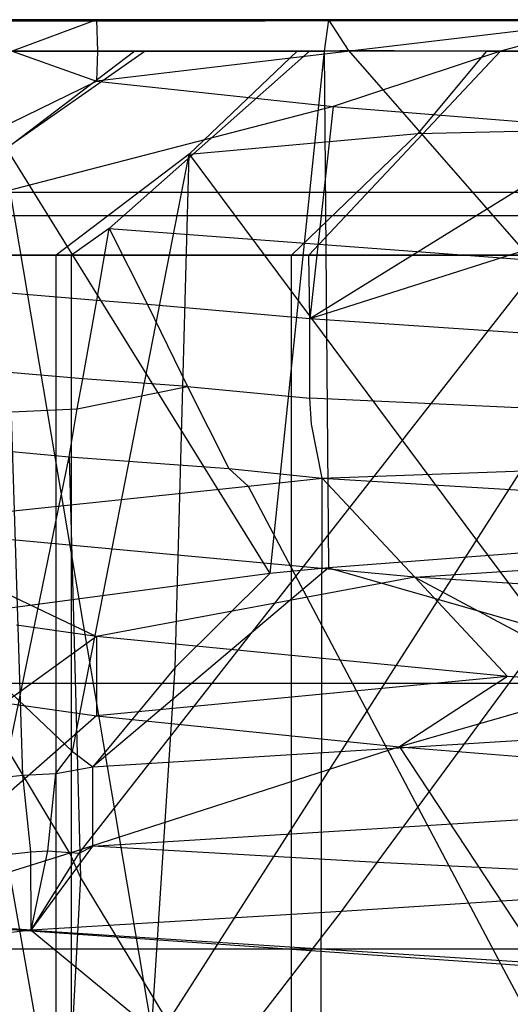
# Model space of a CAD drawing. Extents: x -23.4 to 23.6, y 0.3 to 4.
# Tile 85 of 189: x -17.2706 to -17.2493, y 3.6201 to 3.6629. Entities that reach past the tile are written whole.
import ezdxf

# ---------------------------------------------------------------- set-up
doc = ezdxf.new("R2010")
doc.units = 0
doc.header["$MEASUREMENT"] = 0
doc.layers.get('0').update_dxf_attribs({"color": 13, "linetype": 'CONTINUOUS'})

# ---------------------------------------------------------------- blocks, each defined once
blk = doc.blocks.new('FOURTY_V_PM_STL')
at = {"color": 0}
for p, q in [((-17.237319, 3.66285, -0.098425), (-23.16028, 3.655358, -0.06076)), ((-17.237319, 3.66285, -0.098425), (-23.16028, 3.655358, -0.06076)), ((-17.237319, 3.66285, -0.098425), (-23.16028, 3.66285, -0.098425)), ((23.138932, 3.66285, -0.669291), (-23.16028, 3.66285, -0.669291)), ((-17.237319, 3.66285, -0.098425), (-23.16028, 3.66285, -0.098425)), ((23.138932, 3.66285, -0.669291), (-23.16028, 3.66285, -0.669291)), ((-17.230472, 3.662828, -0.096319), (-23.16028, 3.655358, -0.06076)), ((-17.230472, 3.662828, -0.096319), (-23.16028, 3.655358, -0.06076)), ((-17.267239, 3.66285, -0.193264), (-17.277931, 3.66285, -0.165073)), ((-17.267239, 3.66285, -0.193264), (-17.277931, 3.66285, -0.165073)), ((-17.274297, 3.66285, -0.135143), (-17.257167, 3.66285, -0.11033)), ((-17.274297, 3.66285, -0.135143), (-17.257167, 3.66285, -0.11033)), ((-17.267239, 3.66285, -0.193264), (-17.270896, 3.661484, -0.187502)), ((-17.267239, 3.66285, -0.193264), (-17.270896, 3.661484, -0.187502)), ((-17.244674, 3.66285, -0.213257), (-17.267243, 3.660184, -0.19326)), ((-17.244674, 3.66285, -0.213257), (-17.267243, 3.660184, -0.19326)), ((-17.244674, 3.66285, -0.213257), (-17.267239, 3.66285, -0.193264)), ((-17.267239, 3.66285, -0.193264), (-17.267187, 3.661484, -0.193226)), ((-17.267239, 3.66285, -0.193264), (-17.267187, 3.661484, -0.193226)), ((-17.244674, 3.66285, -0.213257), (-17.267239, 3.66285, -0.193264)), ((-17.257167, 3.66285, -0.11033), (-17.257354, 3.661484, -0.110092)), ((-17.257167, 3.66285, -0.11033), (-17.257354, 3.661484, -0.110092)), ((-17.257167, 3.66285, -0.11033), (-17.256307, 3.661531, -0.109365)), ((-17.257167, 3.66285, -0.11033), (-17.256307, 3.661531, -0.109365)), ((-17.257167, 3.66285, -0.11033), (-17.237319, 3.66285, -0.098425)), ((-17.257167, 3.66285, -0.11033), (-17.237319, 3.66285, -0.098425)), ((-17.244674, 3.66285, -0.213257), (-17.249687, 3.661484, -0.210276)), ((-17.244674, 3.66285, -0.213257), (-17.249687, 3.661484, -0.210276)), ((-17.26512, 3.661484, -0.196233), (-17.27574, 3.654055, -0.204576)), ((-17.26512, 3.661484, -0.196233), (-17.27574, 3.654055, -0.204576)), ((-17.273809, 3.66154, -0.133855), (-17.259711, 3.638799, -0.112712)), ((-17.273809, 3.66154, -0.133855), (-17.259711, 3.638799, -0.112712)), ((-17.265569, 3.661484, -0.118369), (-17.271287, 3.657139, -0.113989)), ((-17.265569, 3.661484, -0.118369), (-17.271287, 3.657139, -0.113989)), ((-17.271245, 3.661484, -0.127166), (-17.265569, 3.661484, -0.118369)), ((-17.271245, 3.661484, -0.127166), (-17.265569, 3.661484, -0.118369)), ((-17.270896, 3.661484, -0.187502), (-17.267243, 3.660184, -0.19326)), ((-17.270896, 3.661484, -0.187502), (-17.267243, 3.660184, -0.19326)), ((-17.267187, 3.661484, -0.193226), (-17.270896, 3.661484, -0.187502)), ((-17.267187, 3.661484, -0.193226), (-17.270896, 3.661484, -0.187502)), ((-17.267187, 3.661484, -0.193226), (-17.267243, 3.660184, -0.19326)), ((-17.267187, 3.661484, -0.193226), (-17.267243, 3.660184, -0.19326)), ((-17.26512, 3.661484, -0.196233), (-17.267187, 3.661484, -0.193226)), ((-17.26512, 3.661484, -0.196233), (-17.267187, 3.661484, -0.193226)), ((-17.257984, 3.661484, -0.203894), (-17.266692, 3.653785, -0.213427)), ((-17.257984, 3.661484, -0.203894), (-17.266692, 3.653785, -0.213427)), ((-17.265569, 3.661484, -0.118369), (-17.258524, 3.661484, -0.110626)), ((-17.265569, 3.661484, -0.118369), (-17.258524, 3.661484, -0.110626)), ((-17.257984, 3.661484, -0.203894), (-17.26512, 3.661484, -0.196233)), ((-17.257984, 3.661484, -0.203894), (-17.26512, 3.661484, -0.196233)), ((-17.258524, 3.661484, -0.110626), (-17.263207, 3.657004, -0.105636)), ((-17.258524, 3.661484, -0.110626), (-17.263207, 3.657004, -0.105636)), ((-17.257354, 3.661484, -0.110092), (-17.259711, 3.638799, -0.112712)), ((-17.257354, 3.661484, -0.110092), (-17.259711, 3.638799, -0.112712)), ((-17.258524, 3.661484, -0.110626), (-17.257354, 3.661484, -0.110092)), ((-17.258524, 3.661484, -0.110626), (-17.257354, 3.661484, -0.110092)), ((-17.249687, 3.661484, -0.210276), (-17.25801, 3.652619, -0.223178)), ((-17.249687, 3.661484, -0.210276), (-17.25801, 3.652619, -0.223178)), ((-17.249687, 3.661484, -0.210276), (-17.257984, 3.661484, -0.203894)), ((-17.249687, 3.661484, -0.210276), (-17.257984, 3.661484, -0.203894)), ((-17.257354, 3.661484, -0.110092), (-17.256307, 3.661531, -0.109365)), ((-17.257354, 3.661484, -0.110092), (-17.256307, 3.661531, -0.109365)), ((-17.257354, 3.661484, -0.110092), (-17.257167, 3.639042, -0.11033)), ((-17.257354, 3.661484, -0.110092), (-17.257167, 3.639042, -0.11033)), ((-17.249687, 3.661484, -0.210276), (-17.256956, 3.659079, -0.20482)), ((-17.249687, 3.661484, -0.210276), (-17.256956, 3.659079, -0.20482)), ((-17.256307, 3.661531, -0.109365), (-17.237962, 3.640535, -0.098668)), ((-17.256307, 3.661531, -0.109365), (-17.237962, 3.640535, -0.098668)), ((-17.256307, 3.661531, -0.109365), (-17.2503, 3.661484, -0.104149)), ((-17.256307, 3.661531, -0.109365), (-17.2503, 3.661484, -0.104149)), ((-17.2503, 3.661484, -0.104149), (-17.253276, 3.657914, -0.099642)), ((-17.2503, 3.661484, -0.104149), (-17.253276, 3.657914, -0.099642)), ((-17.2503, 3.661484, -0.104149), (-17.241123, 3.661484, -0.099113)), ((-17.2503, 3.661484, -0.104149), (-17.241123, 3.661484, -0.099113)), ((-17.244609, 3.661484, -0.213139), (-17.249687, 3.661484, -0.210276)), ((-17.244609, 3.661484, -0.213139), (-17.249687, 3.661484, -0.210276)), ((-17.281116, 3.653378, -0.194071), (-17.267243, 3.660184, -0.19326)), ((-17.281116, 3.653378, -0.194071), (-17.267243, 3.660184, -0.19326)), ((-17.267243, 3.660184, -0.19326), (-17.256956, 3.659079, -0.20482)), ((-17.267243, 3.660184, -0.19326), (-17.256956, 3.659079, -0.20482)), ((-17.256956, 3.659079, -0.20482), (-17.28397, 3.652075, -0.194461)), ((-17.256956, 3.659079, -0.20482), (-17.28397, 3.652075, -0.194461)), ((-17.256956, 3.659079, -0.20482), (-17.257969, 3.649865, -0.222728)), ((-17.256956, 3.659079, -0.20482), (-17.257969, 3.649865, -0.222728)), ((-17.256956, 3.659079, -0.20482), (-17.244669, 3.658095, -0.213258)), ((-17.256956, 3.659079, -0.20482), (-17.244669, 3.658095, -0.213258)), ((-17.267991, 3.626654, -0.101058), (-17.243339, 3.658134, -0.094096)), ((-17.267991, 3.626654, -0.101058), (-17.243339, 3.658134, -0.094096)), ((-17.244669, 3.658095, -0.213258), (-17.257969, 3.649865, -0.222728)), ((-17.244669, 3.658095, -0.213258), (-17.257969, 3.649865, -0.222728)), ((-17.253276, 3.657914, -0.099642), (-17.243339, 3.658134, -0.094096)), ((-17.253276, 3.657914, -0.099642), (-17.243339, 3.658134, -0.094096)), ((-17.253276, 3.657914, -0.099642), (-17.243339, 3.658134, -0.094096)), ((-17.253276, 3.657914, -0.099642), (-17.243339, 3.658134, -0.094096)), ((-17.263207, 3.657004, -0.105636), (-17.253276, 3.657914, -0.099642)), ((-17.263207, 3.657004, -0.105636), (-17.253276, 3.657914, -0.099642)), ((-17.263207, 3.657004, -0.105636), (-17.253276, 3.657914, -0.099642)), ((-17.263207, 3.657004, -0.105636), (-17.253276, 3.657914, -0.099642)), ((-17.253276, 3.657914, -0.099642), (-17.258773, 3.652619, -0.091343)), ((-17.253276, 3.657914, -0.099642), (-17.258773, 3.652619, -0.091343)), ((-17.234429, 3.657348, -0.21753), (-17.257969, 3.649865, -0.222728)), ((-17.234429, 3.657348, -0.21753), (-17.257969, 3.649865, -0.222728)), ((-17.271287, 3.657139, -0.113989), (-17.264836, 3.619002, -0.107288)), ((-17.270433, 3.630046, -0.104279), (-17.271287, 3.657139, -0.113989)), ((-17.271287, 3.657139, -0.113989), (-17.264836, 3.619002, -0.107288)), ((-17.270433, 3.630046, -0.104279), (-17.271287, 3.657139, -0.113989)), ((-17.263207, 3.657004, -0.105636), (-17.268989, 3.652619, -0.09939)), ((-17.263207, 3.657004, -0.105636), (-17.268989, 3.652619, -0.09939)), ((-17.268272, 3.631073, -0.102872), (-17.263207, 3.657004, -0.105636)), ((-17.268272, 3.631073, -0.102872), (-17.263207, 3.657004, -0.105636)), ((-17.263815, 3.634717, -0.106418), (-17.263207, 3.657004, -0.105636)), ((-17.263815, 3.634717, -0.106418), (-17.263207, 3.657004, -0.105636)), ((-17.263207, 3.657004, -0.105636), (-17.23326, 3.616764, -0.097074)), ((-17.263207, 3.657004, -0.105636), (-17.23326, 3.616764, -0.097074)), ((-23.16028, 3.655358, -0.06076), (-13.900437, 3.655358, -0.06076)), ((-23.16028, 3.655358, -0.06076), (-13.900437, 3.655358, -0.06076)), ((23.138932, 3.654333, -0.716985), (-23.16028, 3.654333, -0.716985)), ((23.138932, 3.654333, -0.716985), (-23.16028, 3.654333, -0.716985)), ((-17.266692, 3.653785, -0.213427), (-17.268318, 3.652619, -0.21525)), ((-17.266692, 3.653785, -0.213427), (-17.268318, 3.652619, -0.21525)), ((-17.267215, 3.65065, -0.212907), (-17.266692, 3.653785, -0.213427)), ((-17.267215, 3.65065, -0.212907), (-17.266692, 3.653785, -0.213427)), ((-17.266692, 3.653785, -0.213427), (-17.265027, 3.650485, -0.214885)), ((-17.266692, 3.653785, -0.213427), (-17.24317, 3.652027, -0.229776)), ((-17.266692, 3.653785, -0.213427), (-17.265027, 3.650485, -0.214885)), ((-17.266692, 3.653785, -0.213427), (-17.24317, 3.652027, -0.229776)), ((-17.277742, 3.652619, -0.109009), (-17.268989, 3.652619, -0.09939)), ((-17.277742, 3.652619, -0.109009), (-17.268989, 3.652619, -0.09939)), ((-17.268318, 3.652619, -0.21525), (-17.277182, 3.652619, -0.205734)), ((-17.268318, 3.652619, -0.21525), (-17.277182, 3.652619, -0.205734)), ((-17.268989, 3.652619, -0.09939), (-17.258773, 3.652619, -0.091343)), ((-17.268989, 3.385894, -0.09939), (-17.268989, 3.652619, -0.09939)), ((-17.268989, 3.385894, -0.09939), (-17.268989, 3.652619, -0.09939)), ((-17.268989, 3.652619, -0.09939), (-17.258773, 3.652619, -0.091343)), ((-17.25801, 3.652619, -0.223178), (-17.268318, 3.652619, -0.21525)), ((-17.268318, 3.385894, -0.21525), (-17.268318, 3.652619, -0.21525)), ((-17.25801, 3.652619, -0.223178), (-17.268318, 3.652619, -0.21525)), ((-17.268318, 3.385894, -0.21525), (-17.268318, 3.652619, -0.21525)), ((-17.258773, 3.385894, -0.091343), (-17.258773, 3.652619, -0.091343)), ((-17.258773, 3.652619, -0.091343), (-17.247372, 3.652619, -0.085088)), ((-17.258773, 3.385894, -0.091343), (-17.258773, 3.652619, -0.091343)), ((-17.258773, 3.652619, -0.091343), (-17.247372, 3.652619, -0.085088)), ((-17.246538, 3.652619, -0.229302), (-17.25801, 3.652619, -0.223178)), ((-17.257969, 3.649865, -0.222728), (-17.25801, 3.652619, -0.223178)), ((-17.246538, 3.652619, -0.229302), (-17.25801, 3.652619, -0.223178)), ((-17.257969, 3.649865, -0.222728), (-17.25801, 3.652619, -0.223178)), ((-17.267215, 3.65065, -0.212907), (-17.275302, 3.651329, -0.204553)), ((-17.267215, 3.65065, -0.212907), (-17.275302, 3.651329, -0.204553)), ((-17.267832, 3.647257, -0.212388), (-17.267215, 3.65065, -0.212907)), ((-17.267832, 3.647257, -0.212388), (-17.267215, 3.65065, -0.212907)), ((-17.267832, 3.647257, -0.212388), (-17.267215, 3.65065, -0.212907)), ((-17.267832, 3.647257, -0.212388), (-17.267215, 3.65065, -0.212907)), ((-17.265027, 3.650485, -0.214885), (-17.267215, 3.65065, -0.212907)), ((-17.265027, 3.650485, -0.214885), (-17.267215, 3.65065, -0.212907)), ((-17.265027, 3.650485, -0.214885), (-17.263284, 3.646925, -0.216499)), ((-17.257969, 3.649865, -0.222728), (-17.265027, 3.650485, -0.214885)), ((-17.265027, 3.650485, -0.214885), (-17.263284, 3.646925, -0.216499)), ((-17.257969, 3.649865, -0.222728), (-17.265027, 3.650485, -0.214885)), ((-17.265027, 3.650485, -0.214885), (-17.263284, 3.646925, -0.216499)), ((-17.265027, 3.650485, -0.214885), (-17.263284, 3.646925, -0.216499)), ((-17.245092, 3.648993, -0.227458), (-17.257969, 3.649865, -0.222728)), ((-17.257969, 3.64642, -0.222728), (-17.257969, 3.649865, -0.222728)), ((-17.257969, 3.64642, -0.222728), (-17.257969, 3.649865, -0.222728)), ((-17.257969, 3.64642, -0.222728), (-17.257969, 3.649865, -0.222728)), ((-17.245092, 3.648993, -0.227458), (-17.257969, 3.649865, -0.222728)), ((-17.257969, 3.64642, -0.222728), (-17.257969, 3.649865, -0.222728)), ((-17.267832, 3.647257, -0.212388), (-17.274716, 3.647852, -0.204461)), ((-17.267832, 3.647257, -0.212388), (-17.274716, 3.647852, -0.204461)), ((-17.268079, 3.645956, -0.2122), (-17.267832, 3.647257, -0.212388)), ((-17.268079, 3.645956, -0.2122), (-17.267832, 3.647257, -0.212388)), ((-17.263284, 3.646925, -0.216499), (-17.267832, 3.647257, -0.212388)), ((-17.263284, 3.646925, -0.216499), (-17.267832, 3.647257, -0.212388)), ((-17.268079, 3.645956, -0.2122), (-17.263284, 3.646925, -0.216499)), ((-17.268079, 3.645956, -0.2122), (-17.263284, 3.646925, -0.216499)), ((-17.263284, 3.646925, -0.216499), (-17.261486, 3.643357, -0.218082)), ((-17.263284, 3.646925, -0.216499), (-17.261486, 3.643357, -0.218082)), ((-17.263284, 3.646925, -0.216499), (-17.257969, 3.64642, -0.222728)), ((-17.263284, 3.646925, -0.216499), (-17.257969, 3.64642, -0.222728)), ((-17.263284, 3.646925, -0.216499), (-17.261486, 3.643357, -0.218082)), ((-17.263284, 3.646925, -0.216499), (-17.261486, 3.643357, -0.218082)), ((-17.247123, 3.645912, -0.226133), (-17.257969, 3.64642, -0.222728)), ((-17.257901, 3.645279, -0.223011), (-17.257969, 3.64642, -0.222728)), ((-17.257901, 3.645279, -0.223011), (-17.257969, 3.64642, -0.222728)), ((-17.257901, 3.645279, -0.223011), (-17.257969, 3.64642, -0.222728)), ((-17.257901, 3.645279, -0.223011), (-17.257969, 3.64642, -0.222728)), ((-17.247123, 3.645912, -0.226133), (-17.257969, 3.64642, -0.222728)), ((-17.274476, 3.645641, -0.204534), (-17.268079, 3.645956, -0.2122)), ((-17.274476, 3.645641, -0.204534), (-17.268079, 3.645956, -0.2122)), ((-17.247123, 3.645912, -0.226133), (-17.268642, 3.612317, -0.203615)), ((-17.247123, 3.645912, -0.226133), (-17.268642, 3.612317, -0.203615)), ((-17.268426, 3.643867, -0.211847), (-17.268079, 3.645956, -0.2122)), ((-17.268426, 3.643867, -0.211847), (-17.268079, 3.645956, -0.2122)), ((-17.268426, 3.643867, -0.211847), (-17.268079, 3.645956, -0.2122)), ((-17.268426, 3.643867, -0.211847), (-17.268079, 3.645956, -0.2122)), ((-17.25743, 3.642941, -0.223078), (-17.257901, 3.645279, -0.223011)), ((-17.25743, 3.642941, -0.223078), (-17.257901, 3.645279, -0.223011)), ((-17.25743, 3.642941, -0.223078), (-17.257901, 3.645279, -0.223011)), ((-17.25743, 3.642941, -0.223078), (-17.257901, 3.645279, -0.223011)), ((-17.274313, 3.644421, -0.204543), (-17.268426, 3.643867, -0.211847)), ((-17.274313, 3.644421, -0.204543), (-17.268426, 3.643867, -0.211847)), ((-17.274313, 3.644421, -0.204543), (-17.268642, 3.612317, -0.203615)), ((-17.274313, 3.644421, -0.204543), (-17.268642, 3.612317, -0.203615)), ((-17.27262, 3.62345, -0.209074), (-17.268426, 3.643867, -0.211847)), ((-17.27262, 3.62345, -0.209074), (-17.268426, 3.643867, -0.211847)), ((-17.268426, 3.643867, -0.211847), (-17.261486, 3.643357, -0.218082)), ((-17.268426, 3.643867, -0.211847), (-17.267926, 3.625609, -0.206512)), ((-17.268426, 3.643867, -0.211847), (-17.267926, 3.625609, -0.206512)), ((-17.268426, 3.643867, -0.211847), (-17.261486, 3.643357, -0.218082)), ((-17.261486, 3.643357, -0.218082), (-17.260643, 3.642591, -0.218086)), ((-17.261486, 3.643357, -0.218082), (-17.25743, 3.642941, -0.223078)), ((-17.261486, 3.643357, -0.218082), (-17.260643, 3.642591, -0.218086)), ((-17.261486, 3.643357, -0.218082), (-17.25743, 3.642941, -0.223078)), ((-17.25743, 3.642941, -0.223078), (-17.24259, 3.64349, -0.228298)), ((-17.25743, 3.642941, -0.223078), (-17.24259, 3.64349, -0.228298)), ((-17.260643, 3.642591, -0.218086), (-17.25743, 3.642941, -0.223078)), ((-17.260643, 3.642591, -0.218086), (-17.25743, 3.642941, -0.223078)), ((-17.25801, 3.385894, -0.223178), (-17.25743, 3.642941, -0.223078)), ((-17.25801, 3.385894, -0.223178), (-17.25743, 3.642941, -0.223078)), ((-17.253407, 3.638635, -0.216798), (-17.25743, 3.642941, -0.223078)), ((-17.253407, 3.638635, -0.216798), (-17.25743, 3.642941, -0.223078)), ((-17.25743, 3.642941, -0.223078), (-17.242522, 3.642044, -0.22814)), ((-17.25743, 3.642941, -0.223078), (-17.242522, 3.642044, -0.22814)), ((-17.277259, 3.640859, -0.191192), (-17.260643, 3.642591, -0.218086)), ((-17.277259, 3.640859, -0.191192), (-17.260643, 3.642591, -0.218086)), ((-17.260643, 3.642591, -0.218086), (-17.249673, 3.621832, -0.226836)), ((-17.260643, 3.642591, -0.218086), (-17.249673, 3.621832, -0.226836)), ((-17.253407, 3.638635, -0.216798), (-17.277259, 3.640859, -0.191192)), ((-17.277259, 3.640859, -0.191192), (-17.267243, 3.63607, -0.19326)), ((-17.277259, 3.640859, -0.191192), (-17.267243, 3.63607, -0.19326)), ((-17.253407, 3.638635, -0.216798), (-17.277259, 3.640859, -0.191192)), ((-17.237962, 3.640535, -0.098668), (-17.257167, 3.639042, -0.11033)), ((-17.237962, 3.640535, -0.098668), (-17.257167, 3.639042, -0.11033)), ((-17.253407, 3.638635, -0.216798), (-17.221151, 3.640798, -0.235177)), ((-17.253407, 3.638635, -0.216798), (-17.221151, 3.640798, -0.235177)), ((-17.257167, 3.639042, -0.11033), (-17.267394, 3.630405, -0.099461)), ((-17.257167, 3.639042, -0.11033), (-17.267394, 3.630405, -0.099461)), ((-17.257167, 3.639042, -0.11033), (-17.259711, 3.638799, -0.112712)), ((-17.257167, 3.639042, -0.11033), (-17.259711, 3.638799, -0.112712)), ((-17.257167, 3.639042, -0.11033), (-17.234259, 3.632457, -0.081889)), ((-17.257167, 3.639042, -0.11033), (-17.234259, 3.632457, -0.081889)), ((-17.259711, 3.638799, -0.112712), (-17.274359, 3.636838, -0.13531)), ((-17.259711, 3.638799, -0.112712), (-17.274359, 3.636838, -0.13531)), ((-17.253407, 3.638635, -0.216798), (-17.267243, 3.63607, -0.19326)), ((-17.253407, 3.638635, -0.216798), (-17.267243, 3.63607, -0.19326)), ((-17.259711, 3.638799, -0.112712), (-17.263815, 3.634717, -0.106418)), ((-17.259711, 3.638799, -0.112712), (-17.263815, 3.634717, -0.106418)), ((-17.220597, 3.636491, -0.227739), (-17.253407, 3.638635, -0.216798)), ((-17.253407, 3.638635, -0.216798), (-17.244669, 3.63398, -0.213259)), ((-17.253407, 3.638635, -0.216798), (-17.244669, 3.63398, -0.213259)), ((-17.253407, 3.638635, -0.216798), (-17.249381, 3.634329, -0.210518)), ((-17.253407, 3.638635, -0.216798), (-17.249381, 3.634329, -0.210518)), ((-17.220597, 3.636491, -0.227739), (-17.253407, 3.638635, -0.216798)), ((-17.268396, 3.626649, -0.205996), (-17.275126, 3.637873, -0.206157)), ((-17.268396, 3.626649, -0.205996), (-17.275126, 3.637873, -0.206157)), ((-17.274359, 3.636838, -0.13531), (-17.268272, 3.631073, -0.102872)), ((-17.274359, 3.636838, -0.13531), (-17.268272, 3.631073, -0.102872)), ((-17.255046, 3.626245, -0.092173), (-17.247195, 3.636912, -0.085478)), ((-17.255046, 3.626245, -0.092173), (-17.247195, 3.636912, -0.085478)), ((-17.267243, 3.63607, -0.19326), (-17.270712, 3.636552, -0.187623)), ((-17.267243, 3.63607, -0.19326), (-17.270712, 3.636552, -0.187623)), ((-17.267243, 3.63607, -0.19326), (-17.271224, 3.633187, -0.186665)), ((-17.267243, 3.63607, -0.19326), (-17.271224, 3.633187, -0.186665)), ((-17.249381, 3.634329, -0.210518), (-17.267243, 3.63607, -0.19326)), ((-17.267243, 3.63607, -0.19326), (-17.267239, 3.632624, -0.193267)), ((-17.267243, 3.63607, -0.19326), (-17.267239, 3.632624, -0.193267)), ((-17.249381, 3.634329, -0.210518), (-17.267243, 3.63607, -0.19326)), ((-17.263815, 3.634717, -0.106418), (-17.267394, 3.630405, -0.099461)), ((-17.263815, 3.634717, -0.106418), (-17.267394, 3.630405, -0.099461)), ((-17.264836, 3.619002, -0.107288), (-17.263815, 3.634717, -0.106418)), ((-17.264836, 3.619002, -0.107288), (-17.263815, 3.634717, -0.106418)), ((-17.249381, 3.634329, -0.210518), (-17.267239, 3.632624, -0.193267)), ((-17.249381, 3.634329, -0.210518), (-17.267239, 3.632624, -0.193267)), ((-17.249381, 3.634329, -0.210518), (-17.254079, 3.631265, -0.207199)), ((-17.244669, 3.63398, -0.213259), (-17.249381, 3.634329, -0.210518)), ((23.138932, 3.634022, -0.028828), (-23.16028, 3.634022, -0.028828)), ((23.138932, 3.634022, -0.028828), (-23.16028, 3.634022, -0.028828)), ((-17.244669, 3.63398, -0.213259), (-17.254079, 3.631265, -0.207199)), ((-17.271224, 3.633187, -0.186665), (-17.267239, 3.632624, -0.193267)), ((-17.271224, 3.633187, -0.186665), (-17.267239, 3.632624, -0.193267)), ((-17.267239, 3.632624, -0.193267), (-17.277273, 3.623789, -0.204823)), ((-17.267239, 3.632624, -0.193267), (-17.277273, 3.623789, -0.204823)), ((-17.267394, 3.630405, -0.099461), (-17.234259, 3.632457, -0.081889)), ((-17.267394, 3.630405, -0.099461), (-17.234259, 3.632457, -0.081889)), ((-17.267239, 3.632624, -0.193267), (-17.254079, 3.631265, -0.207199)), ((-17.267239, 3.632624, -0.193267), (-17.254079, 3.631265, -0.207199)), ((-17.254079, 3.631265, -0.207199), (-17.268396, 3.626649, -0.205996)), ((-17.254079, 3.631265, -0.207199), (-17.268396, 3.626649, -0.205996)), ((-17.254079, 3.631265, -0.207199), (-17.244669, 3.630535, -0.213259)), ((-17.254079, 3.631265, -0.207199), (-17.244669, 3.630535, -0.213259)), ((-17.254079, 3.631265, -0.207199), (-17.247771, 3.621698, -0.228344)), ((-17.254079, 3.631265, -0.207199), (-17.247771, 3.621698, -0.228344)), ((-17.268999, 3.630121, -0.102511), (-17.268272, 3.631073, -0.102872)), ((-17.268999, 3.630121, -0.102511), (-17.268272, 3.631073, -0.102872)), ((-17.268272, 3.631073, -0.102872), (-17.267394, 3.630405, -0.099461)), ((-17.268272, 3.631073, -0.102872), (-17.267394, 3.630405, -0.099461)), ((-17.268999, 3.630121, -0.102511), (-17.267394, 3.630405, -0.099461)), ((-17.268999, 3.630121, -0.102511), (-17.267394, 3.630405, -0.099461)), ((-17.267394, 3.62696, -0.099461), (-17.267394, 3.630405, -0.099461)), ((-17.267394, 3.62696, -0.099461), (-17.267394, 3.630405, -0.099461)), ((-17.288941, 3.628121, -0.131762), (-17.270433, 3.630046, -0.104279)), ((-17.288941, 3.628121, -0.131762), (-17.270433, 3.630046, -0.104279)), ((-17.270433, 3.630046, -0.104279), (-17.268999, 3.630121, -0.102511)), ((-17.270433, 3.630046, -0.104279), (-17.268999, 3.630121, -0.102511)), ((-17.270084, 3.626708, -0.10326), (-17.270433, 3.630046, -0.104279)), ((-17.270084, 3.626708, -0.10326), (-17.270433, 3.630046, -0.104279)), ((-17.270084, 3.626708, -0.10326), (-17.270433, 3.630046, -0.104279)), ((-17.270084, 3.626708, -0.10326), (-17.270433, 3.630046, -0.104279)), ((-17.26935, 3.626759, -0.10236), (-17.268999, 3.630121, -0.102511)), ((-17.26935, 3.626759, -0.10236), (-17.268999, 3.630121, -0.102511)), ((-17.26935, 3.626759, -0.10236), (-17.268999, 3.630121, -0.102511)), ((-17.26935, 3.626759, -0.10236), (-17.268999, 3.630121, -0.102511)), ((-17.267394, 3.62696, -0.099461), (-17.234259, 3.629012, -0.081889)), ((-17.267394, 3.62696, -0.099461), (-17.234259, 3.629012, -0.081889)), ((-17.270069, 3.623308, -0.101974), (-17.267394, 3.62696, -0.099461)), ((-17.270069, 3.623308, -0.101974), (-17.267394, 3.62696, -0.099461)), ((-17.267991, 3.626654, -0.101058), (-17.267394, 3.62696, -0.099461)), ((-17.267991, 3.626654, -0.101058), (-17.267394, 3.62696, -0.099461)), ((-17.255046, 3.626245, -0.092173), (-17.267394, 3.62696, -0.099461)), ((-17.255046, 3.626245, -0.092173), (-17.267394, 3.62696, -0.099461)), ((-17.288941, 3.624676, -0.131762), (-17.270084, 3.626708, -0.10326)), ((-17.288941, 3.624676, -0.131762), (-17.270084, 3.626708, -0.10326)), ((-17.268396, 3.626649, -0.205996), (-17.275691, 3.624383, -0.205184)), ((-17.268396, 3.626649, -0.205996), (-17.275691, 3.624383, -0.205184)), ((-17.270084, 3.626708, -0.10326), (-17.26935, 3.626759, -0.10236)), ((-17.270084, 3.626708, -0.10326), (-17.26935, 3.626759, -0.10236)), ((-17.270069, 3.623308, -0.101974), (-17.270084, 3.626708, -0.10326)), ((-17.270069, 3.623308, -0.101974), (-17.270084, 3.626708, -0.10326)), ((-17.270069, 3.623308, -0.101974), (-17.26935, 3.626759, -0.10236)), ((-17.270069, 3.623308, -0.101974), (-17.26935, 3.626759, -0.10236)), ((-17.270069, 3.623308, -0.101974), (-17.26935, 3.626759, -0.10236)), ((-17.270069, 3.623308, -0.101974), (-17.26935, 3.626759, -0.10236)), ((-17.270069, 3.623308, -0.101974), (-17.267991, 3.626654, -0.101058)), ((-17.270069, 3.623308, -0.101974), (-17.267991, 3.626654, -0.101058)), ((-17.26935, 3.626759, -0.10236), (-17.267991, 3.626654, -0.101058)), ((-17.26935, 3.626759, -0.10236), (-17.267991, 3.626654, -0.101058)), ((-17.267926, 3.625609, -0.206512), (-17.268396, 3.626649, -0.205996)), ((-17.267926, 3.625609, -0.206512), (-17.268396, 3.626649, -0.205996)), ((-17.2566, 3.624115, -0.093527), (-17.255046, 3.626245, -0.092173)), ((-17.2566, 3.624115, -0.093527), (-17.255046, 3.626245, -0.092173)), ((-17.2566, 3.624115, -0.093527), (-17.255046, 3.626245, -0.092173)), ((-17.2566, 3.624115, -0.093527), (-17.255046, 3.626245, -0.092173)), ((-17.237488, 3.625376, -0.082769), (-17.255046, 3.626245, -0.092173)), ((-17.237488, 3.625376, -0.082769), (-17.255046, 3.626245, -0.092173)), ((-17.267926, 3.625609, -0.206512), (-17.268642, 3.612317, -0.203615)), ((-17.267926, 3.625609, -0.206512), (-17.268642, 3.612317, -0.203615)), ((-17.254717, 3.603774, -0.206693), (-17.267926, 3.625609, -0.206512)), ((-17.254717, 3.603774, -0.206693), (-17.267926, 3.625609, -0.206512)), ((-17.237488, 3.625376, -0.082769), (-17.2566, 3.624115, -0.093527)), ((-17.237488, 3.625376, -0.082769), (-17.2566, 3.624115, -0.093527)), ((-17.270069, 3.623308, -0.101974), (-17.288941, 3.624676, -0.131762)), ((-17.270069, 3.623308, -0.101974), (-17.288941, 3.624676, -0.131762)), ((-17.273448, 3.602358, -0.105517), (-17.2566, 3.624115, -0.093527)), ((-17.273448, 3.602358, -0.105517), (-17.2566, 3.624115, -0.093527)), ((-17.2566, 3.624115, -0.093527), (-17.270069, 3.623308, -0.101974)), ((-17.2566, 3.624115, -0.093527), (-17.270069, 3.623308, -0.101974)), ((-17.249673, 3.621832, -0.226836), (-17.27262, 3.62345, -0.209074)), ((-17.249673, 3.621832, -0.226836), (-17.27262, 3.62345, -0.209074)), ((-17.249673, 3.621832, -0.226836), (-17.27262, 3.62345, -0.209074)), ((-17.270069, 3.623308, -0.101974), (-17.290175, 3.620998, -0.135612)), ((-17.270069, 3.623308, -0.101974), (-17.290175, 3.620998, -0.135612)), ((-17.270069, 3.623308, -0.101974), (-17.235377, 3.62107, -0.089922)), ((-17.270069, 3.623308, -0.101974), (-17.264836, 3.619002, -0.107288)), ((-17.270069, 3.623308, -0.101974), (-17.235377, 3.62107, -0.089922)), ((-17.270069, 3.623308, -0.101974), (-17.264836, 3.619002, -0.107288)), ((23.138932, 3.622491, -0.766727), (-23.16028, 3.622491, -0.766727)), ((23.138932, 3.622491, -0.766727), (-23.16028, 3.622491, -0.766727)), ((-17.249673, 3.621832, -0.226836), (-17.247771, 3.618253, -0.228344)), ((-17.247771, 3.621698, -0.228344), (-17.249673, 3.621832, -0.226836)), ((-17.247771, 3.621698, -0.228344), (-17.249673, 3.621832, -0.226836)), ((-17.249673, 3.621832, -0.226836), (-17.247771, 3.618253, -0.228344)), ((-17.249673, 3.621832, -0.226836), (-17.247771, 3.618253, -0.228344))]:
    blk.add_line(p, q, dxfattribs=at)

msp = doc.modelspace()

# ---------------------------------------------------------------- block references
at = {"color": 0}
msp.add_blockref('FOURTY_V_PM_STL', (0, 0), dxfattribs=at)

doc.saveas('drawing.dxf')
